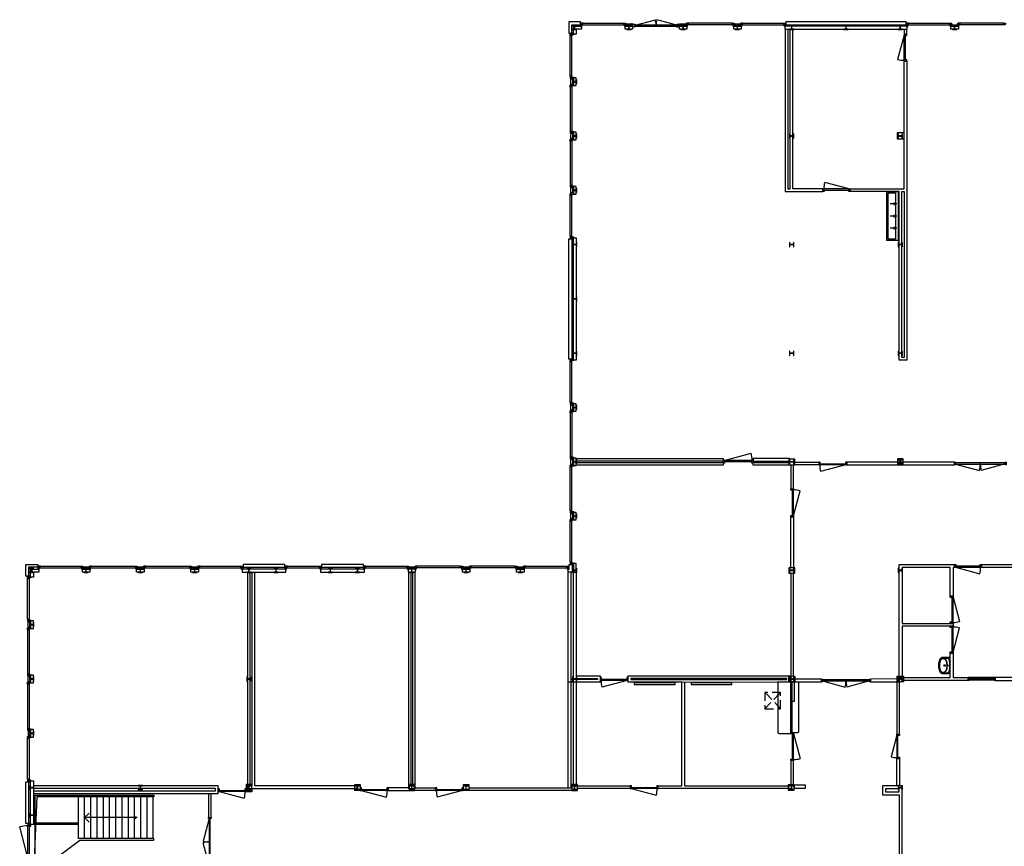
# Model space of a CAD drawing. Header units: millimetres. Extents: x 7256 to 213640, y 21030 to 164335.
# Tile 27 of 70: x 48346 to 84624, y 110292 to 140737. Entities that reach past the tile are written whole.
import ezdxf

# ---------------------------------------------------------------- set-up
doc = ezdxf.new("R2010")
doc.units = ezdxf.units.MM
doc.header["$LTSCALE"] = 100
doc.linetypes.add('HIDDEN2', pattern=[4.7625, 3.175, -1.5875])
for name, color, linetype in [('AA28----_KONSTRUKTIE', 252, 'Continuous'), ('AL21----_BUITENWAND', 3, 'Continuous'), ('AL22----_BINNENWAND', 2, 'Continuous'), ('AL24----_TRAPPEN', 8, 'Continuous'), ('AL28----_KONSTRUKTIE_BETON', 3, 'Continuous'), ('AL28----_KONSTRUKTIE_STAAL', 1, 'Continuous'), ('AL31----_BUITENKOZIJNEN', 1, 'Continuous'), ('AL32----_BINNENKOZIJNEN', 1, 'Continuous'), ('AL33----_VLOEROPENINGEN', 1, 'HIDDEN2'), ('AL51----_RADIATOREN', 8, 'Continuous'), ('AL72----_BALIE', 1, 'Continuous'), ('AL74----_SANITAIR', 7, 'Continuous')]:
    doc.layers.add(name, color=color, linetype=linetype)

# ---------------------------------------------------------------- blocks, each defined once
blk = doc.blocks.new('HEA 160')
at = {"layer": 'AA28----_KONSTRUKTIE'}
h = blk.add_hatch(color=256, dxfattribs=at)
h.dxf.hatch_style = 1
h.paths.add_polyline_path([(80, -76), (80, -67), (18, -67, -0.414214), (3, -52), (3, 52, -0.414214), (18, 67), (80, 67), (80, 76), (-80, 76), (-80, 67), (-18, 67, -0.414214), (-3, 52), (-3, -52, -0.414214), (-18, -67), (-80, -67), (-80, -76)])
at = {"layer": 'AL28----_KONSTRUKTIE_STAAL'}
blk.add_lwpolyline([(-80, 76), (-80, 67), (-18, 67, -0.414214), (-3, 52), (-3, -52, -0.414214), (-18, -67), (-80, -67), (-80, -76), (80, -76), (80, -67), (18, -67, -0.414214), (3, -52), (3, 52, -0.414214), (18, 67), (80, 67), (80, 76)], format="xyb", close=True, dxfattribs=at)
blk = doc.blocks.new('Balie oe0245')
at = {"layer": 'AL72----_BALIE'}
for p, q in [((452, 1888), (-38, 1888)), ((-38, 1888), (-37, 48)), ((453, 1888), (452, 1888)), ((743, 1888), (453, 1888)), ((743, 89), (743, 1888)), ((442, -2), (442, 39)), ((442, 39), (693, 39)), ((13, -2), (442, -2))]:
    blk.add_line(p, q, dxfattribs=at)
for points in [[(460, 1888), (463, 39), (443, 39), (440, 1888)], [(483, 1888), (483, 39), (463, 39), (463, 1888)], [(473, 1188), (478, 1188), (478, 613), (468, 613), (468, 1188)], [(453, 653), (458, 653), (458, 39), (448, 39), (448, 653)]]:
    blk.add_lwpolyline(points, close=True, dxfattribs=at)
for centre, start, end in [((13, 48), 180, 270), ((693, 89), 270, 0)]:
    blk.add_arc(centre, 50, start, end, dxfattribs=at)
blk = doc.blocks.new('*U133')
at = {"layer": 'AL32----_BINNENKOZIJNEN'}
for points in [[(-900, 50), (-865, 50), (-865, 9), (-850, 9), (-850, -50), (-900, -50)], [(-865, 9), (-35, 9), (-35, 50), (-865, 50)], [(-50, -50), (-50, 9), (-35, 9), (-35, 50), (0, 50), (0, -50)]]:
    blk.add_lwpolyline(points, close=True, dxfattribs=at)
blk.add_lwpolyline([(-35, 50), (-837, 265)], dxfattribs=at)
blk.add_arc((-35, 50), 830, 165, 180, dxfattribs=at)
blk = doc.blocks.new('*U139')
at = {"layer": 'AL31----_BUITENKOZIJNEN'}
for points in [[(-1250, -50), (-1215, -50), (-1215, -9), (-1200, -9), (-1200, 50), (-1250, 50)], [(-50, 50), (-50, -9), (-35, -9), (-35, -50), (0, -50), (0, 50)], [(-1215, -9), (-35, -9), (-35, -50), (-1215, -50)]]:
    blk.add_lwpolyline(points, close=True, dxfattribs=at)
blk.add_lwpolyline([(-35, -50), (-1176, -356)], dxfattribs=at)
blk.add_arc((15, -50), 1230, 180, 194.3972, dxfattribs=at)
blk = doc.blocks.new('*U141')
at = {"layer": 'AL31----_BUITENKOZIJNEN'}
for points in [[(-1600, 50), (-1565, 50), (-1565, -50), (-1600, -50)], [(-1565, 21), (-1565, -21), (-35, -21), (-35, 21)], [(-35, 50), (0, 50), (0, -50), (-35, -50)]]:
    blk.add_lwpolyline(points, close=True, dxfattribs=at)
for points in [[(-800, -21), (-800, 21)], [(-1565, -21), (-826, -219)], [(-35, -21), (-774, -219)]]:
    blk.add_lwpolyline(points, dxfattribs=at)
for centre, start, end in [((-1565, -21), 345, 0), ((-35, -21), 179.9983, 195.0006)]:
    blk.add_arc(centre, 765, start, end, dxfattribs=at)
blk = doc.blocks.new('*U131')
at = {"layer": 'AL32----_BINNENKOZIJNEN'}
for points in [[(-1000, 50), (-965, 50), (-965, 9), (-950, 9), (-950, -50), (-1000, -50)], [(-965, 9), (-35, 9), (-35, 50), (-965, 50)], [(-50, -50), (-50, 9), (-35, 9), (-35, 50), (0, 50), (0, -50)]]:
    blk.add_lwpolyline(points, close=True, dxfattribs=at)
blk.add_lwpolyline([(-35, 50), (-933, 291)], dxfattribs=at)
blk.add_arc((-35, 50), 930, 165, 180, dxfattribs=at)
blk = doc.blocks.new('*U151')
at = {"layer": 'AL32----_BINNENKOZIJNEN'}
for points in [[(-1000, 50), (-965, 50), (-965, 9), (-950, 9), (-950, -50), (-1000, -50)], [(-965, 9), (-35, 9), (-35, 50), (-965, 50)], [(-50, -50), (-50, 9), (-35, 9), (-35, 50), (0, 50), (0, -50)]]:
    blk.add_lwpolyline(points, close=True, dxfattribs=at)
blk.add_lwpolyline([(-965, 50), (-67, 291)], dxfattribs=at)
blk.add_arc((-965, 50), 930, 0, 15, dxfattribs=at)
blk = doc.blocks.new('*U161')
at = {"layer": 'AL32----_BINNENKOZIJNEN'}
for points in [[(-1030, 50), (-995, 50), (-995, 9), (-980, 9), (-980, -50), (-1030, -50)], [(-995, 9), (-35, 9), (-35, 50), (-995, 50)], [(-50, -50), (-50, 9), (-35, 9), (-35, 50), (0, 50), (0, -50)]]:
    blk.add_lwpolyline(points, close=True, dxfattribs=at)
blk.add_lwpolyline([(-995, 50), (-68, 298)], dxfattribs=at)
blk.add_arc((-995, 50), 960, 0, 15, dxfattribs=at)
blk = doc.blocks.new('*U158')
at = {"layer": 'AL32----_BINNENKOZIJNEN'}
for points in [[(-1030, 50), (-995, 50), (-995, 9), (-980, 9), (-980, -50), (-1030, -50)], [(-995, 9), (-35, 9), (-35, 50), (-995, 50)], [(-50, -50), (-50, 9), (-35, 9), (-35, 50), (0, 50), (0, -50)]]:
    blk.add_lwpolyline(points, close=True, dxfattribs=at)
blk.add_lwpolyline([(-35, 50), (-962, 298)], dxfattribs=at)
blk.add_arc((-35, 50), 960, 165, 180, dxfattribs=at)
blk = doc.blocks.new('*U159')
at = {"layer": 'AL32----_BINNENKOZIJNEN'}
for points in [[(-1030, -50), (-995, -50), (-995, -9), (-980, -9), (-980, 50), (-1030, 50)], [(-50, 50), (-50, -9), (-35, -9), (-35, -50), (0, -50), (0, 50)], [(-995, -9), (-35, -9), (-35, -50), (-995, -50)]]:
    blk.add_lwpolyline(points, close=True, dxfattribs=at)
blk.add_lwpolyline([(-35, -50), (-962, -298)], dxfattribs=at)
blk.add_arc((-35, -50), 960, 180, 195, dxfattribs=at)
blk = doc.blocks.new('*U160')
at = {"layer": 'AL32----_BINNENKOZIJNEN'}
for points in [[(-1030, -50), (-995, -50), (-995, -9), (-980, -9), (-980, 50), (-1030, 50)], [(-50, 50), (-50, -9), (-35, -9), (-35, -50), (0, -50), (0, 50)], [(-995, -9), (-35, -9), (-35, -50), (-995, -50)]]:
    blk.add_lwpolyline(points, close=True, dxfattribs=at)
blk.add_lwpolyline([(-995, -50), (-68, -298)], dxfattribs=at)
blk.add_arc((-995, -50), 960, 345, 0, dxfattribs=at)
blk = doc.blocks.new('*U164')
at = {"layer": 'AL32----_BINNENKOZIJNEN'}
for points in [[(-1800, 50), (-1765, 50), (-1765, -50), (-1800, -50)], [(-1765, 21), (-1765, -21), (-35, -21), (-35, 21)], [(-35, 50), (0, 50), (0, -50), (-35, -50)]]:
    blk.add_lwpolyline(points, close=True, dxfattribs=at)
for points in [[(-900, 21), (-900, -21)], [(-1765, -21), (-929, -245)], [(-35, -21), (-870, -245)]]:
    blk.add_lwpolyline(points, dxfattribs=at)
for centre, start, end in [((-1765, -21), 345, 0.0008), ((-35, -21), 180.0008, 195.0017)]:
    blk.add_arc(centre, 865, start, end, dxfattribs=at)
blk = doc.blocks.new('*U166')
at = {"layer": 'AL32----_BINNENKOZIJNEN'}
for points in [[(-1800, 50), (-1765, 50), (-1765, -50), (-1800, -50)], [(-1765, 21), (-1765, -21), (-35, -21), (-35, 21)], [(-35, 50), (0, 50), (0, -50), (-35, -50)]]:
    blk.add_lwpolyline(points, close=True, dxfattribs=at)
for points in [[(-1765, 21), (-929, 245)], [(-900, 21), (-900, -21)], [(-35, 21), (-870, 245)]]:
    blk.add_lwpolyline(points, dxfattribs=at)
for centre, start, end in [((-1765, 21), 359.9992, 15), ((-35, 21), 164.9983, 179.9992)]:
    blk.add_arc(centre, 865, start, end, dxfattribs=at)
blk = doc.blocks.new('*U172')
at = {"layer": 'AL32----_BINNENKOZIJNEN'}
for points in [[(-1900, 50), (-1865, 50), (-1865, -50), (-1900, -50)], [(-1865, 21), (-1865, -21), (-35, -21), (-35, 19)], [(-35, 50), (0, 50), (0, -50), (-35, -50)]]:
    blk.add_lwpolyline(points, close=True, dxfattribs=at)
for points in [[(-950, 21), (-950, -21)], [(-1865, -21), (-981, -257)], [(-35, -19), (-918, -257)]]:
    blk.add_lwpolyline(points, dxfattribs=at)
for centre, start, end in [((-1865, -21), 345.0001, 0.0004), ((-35, -19), 180.1293, 195.1295)]:
    blk.add_arc(centre, 915, start, end, dxfattribs=at)
blk = doc.blocks.new('*U150')
at = {"layer": 'AL32----_BINNENKOZIJNEN'}
for points in [[(-1100, 50), (-1065, 50), (-1065, 9), (-1050, 9), (-1050, -50), (-1100, -50)], [(-1065, 9), (-35, 9), (-35, 50), (-1065, 50)], [(-50, -50), (-50, 9), (-35, 9), (-35, 50), (0, 50), (0, -50)]]:
    blk.add_lwpolyline(points, close=True, dxfattribs=at)
blk.add_lwpolyline([(-1065, 50), (-70, 317)], dxfattribs=at)
blk.add_arc((-1065, 50), 1030, 0.0011, 15, dxfattribs=at)
blk = doc.blocks.new('*U130')
at = {"layer": 'AL32----_BINNENKOZIJNEN'}
for points in [[(-1000, -50), (-965, -50), (-965, -9), (-950, -9), (-950, 50), (-1000, 50)], [(-50, 50), (-50, -9), (-35, -9), (-35, -50), (0, -50), (0, 50)], [(-965, -9), (-35, -9), (-35, -50), (-965, -50)]]:
    blk.add_lwpolyline(points, close=True, dxfattribs=at)
blk.add_lwpolyline([(-965, -50), (-67, -291)], dxfattribs=at)
blk.add_arc((-965, -50), 930, 345, 0, dxfattribs=at)
blk = doc.blocks.new('*U162')
at = {"layer": 'AL32----_BINNENKOZIJNEN'}
for points in [[(-1000, -50), (-965, -50), (-965, -9), (-950, -9), (-950, 50), (-1000, 50)], [(-1000, 50), (-965, 50), (-965, 9), (-950, 9), (-950, -50), (-1000, -50)], [(-965, 9), (-35, 9), (-35, 50), (-965, 50)], [(-50, 50), (-50, -9), (-35, -9), (-35, -50), (0, -50), (0, 50)], [(-50, -50), (-50, 9), (-35, 9), (-35, 50), (0, 50), (0, -50)], [(-965, -9), (-35, -9), (-35, -50), (-965, -50)]]:
    blk.add_lwpolyline(points, close=True, dxfattribs=at)
blk = doc.blocks.new('WT 04 (R)')
at = {"color": 3}
for centre, radius, start, end in [((266, 164), 136, 44.6333, 93.716), ((257, 300), 1.091783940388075e-11, 92.5317, 90.2017)]:
    blk.add_arc(centre, radius, start, end, dxfattribs=at)
at = {"layer": 'AL74----_SANITAIR'}
for points in [[(257, 300, 0.030203), (0, 289), (0, -289, 0.030203), (257, -300, 0.217499), (363, -260, 0.107077), (423, -127, 0.043293), (438, -11), (438, 11, 0.043293), (423, 127, 0.107077), (363, 260, 0.217499)], [(72, 0, -1), (41, 0, -1)], [(233, 0, -1), (176, 0, -1)], [(227, 0, -1), (182, 0, -1)]]:
    blk.add_lwpolyline(points, format="xyb", close=True, dxfattribs=at)
for points in [[(119, 20), (120, 34), (121, 47), (122, 58), (123, 68), (124, 76), (125, 84), (126, 91), (127, 98), (128, 104), (129, 111), (130, 116), (131, 122), (132, 127), (133, 132), (134, 138), (136, 143), (137, 147), (139, 152), (140, 157), (142, 162), (143, 166), (145, 171), (146, 175), (148, 180), (150, 184), (152, 188), (154, 192), (156, 196), (158, 200), (160, 204), (163, 208), (166, 211), (169, 215), (172, 218), (175, 221), (178, 224), (181, 227), (185, 230), (188, 233), (192, 235), (195, 238), (199, 240), (203, 242), (206, 245), (211, 247), (215, 248), (220, 250), (225, 252), (230, 254), (236, 256), (243, 257), (251, 259), (259, 260), (269, 261), (279, 263), (277, 263), (272, 264), (267, 264), (261, 265), (255, 265), (249, 266), (242, 266), (235, 267), (227, 267), (219, 267), (211, 267), (203, 267), (195, 267), (187, 268), (180, 267), (172, 267), (164, 267), (157, 267), (150, 267), (143, 267), (137, 267), (130, 266), (125, 266), (119, 266), (115, 266), (110, 265), (106, 265), (102, 265), (98, 264), (94, 263), (91, 263), (88, 262), (84, 261), (81, 260), (79, 258), (76, 257), (73, 255), (70, 254), (67, 252), (65, 250), (62, 248), (59, 245), (57, 243), (54, 240), (52, 238), (49, 235), (47, 232), (44, 228), (42, 225), (40, 221), (38, 217), (36, 213), (35, 209), (33, 204), (31, 200), (30, 195), (29, 190), (28, 184), (27, 179), (26, 172), (25, 166), (24, 159), (23, 151), (22, 143), (22, 135), (21, 126), (21, 117), (20, 108), (20, 98), (20, 88), (20, 78), (20, 68), (19, 58), (19, 48), (19, 39), (19, 31), (19, 23), (19, 17), (19, 12), (19, 9), (19, 6), (19, 2), (19, -1), (19, -12), (19, -24), (20, -37), (20, -50), (20, -64), (20, -77), (21, -89), (21, -101), (22, -112), (22, -122), (23, -131), (23, -140), (24, -148), (25, -155), (26, -162), (27, -169), (28, -175), (29, -181), (30, -186), (31, -191), (33, -196), (34, -201), (36, -205), (38, -209), (40, -213), (42, -217), (44, -221), (46, -224), (48, -228), (51, -231), (53, -234), (56, -237), (58, -239), (61, -242), (64, -244), (66, -246), (69, -248), (72, -250), (75, -251), (77, -253), (80, -254), (83, -256), (86, -257), (89, -258), (92, -259), (96, -259), (99, -260), (103, -260), (107, -261), (112, -261), (116, -262), (121, -262), (126, -262), (132, -262), (138, -262), (145, -262), (151, -263), (158, -263), (166, -263), (173, -263), (181, -263), (189, -263), (197, -263), (205, -263), (213, -262), (221, -262), (229, -262), (236, -262), (243, -261), (250, -261), (257, -260), (263, -260), (268, -259), (273, -258), (278, -258), (281, -257), (271, -256), (261, -255), (252, -254), (244, -252), (238, -251), (232, -249), (226, -247), (221, -245), (216, -244), (212, -242), (208, -240), (204, -238), (200, -235), (197, -233), (193, -231), (190, -228), (186, -226), (183, -223), (179, -220), (176, -217), (173, -214), (170, -210), (167, -207), (164, -203), (162, -200), (159, -196), (157, -192), (155, -188), (153, -184), (151, -179), (149, -175), (147, -171), (146, -166), (144, -162), (143, -157), (141, -153), (139, -148), (138, -143), (137, -138), (135, -133), (134, -128), (133, -123), (132, -118), (131, -112), (129, -106), (128, -100), (127, -94), (126, -87), (125, -80), (124, -72), (123, -63), (122, -54), (121, -43), (120, -30), (119, -16), (118, 2)], [(401, -31), (402, -25), (402, -19), (402, -12), (402, -5), (402, 3), (402, 11), (402, 18), (402, 25), (401, 31), (401, 37), (401, 44), (400, 50), (399, 56), (399, 61), (398, 67), (397, 73), (396, 79), (394, 85), (393, 91), (392, 96), (391, 102), (389, 108), (388, 113), (387, 119), (386, 125), (384, 130), (383, 136), (381, 141), (380, 146), (378, 152), (376, 157), (374, 162), (372, 168), (370, 173), (368, 178), (365, 183), (363, 188), (361, 194), (358, 199), (356, 204), (353, 208), (350, 213), (347, 218), (344, 222), (341, 226), (338, 230), (335, 234), (332, 237), (329, 240), (326, 243), (323, 245), (319, 248), (316, 250), (313, 252), (310, 253), (307, 255), (304, 256), (300, 258), (297, 259), (293, 260), (290, 261), (286, 261), (281, 262), (279, 263), (269, 261), (259, 260), (251, 259), (243, 257), (236, 256), (230, 254), (225, 252), (220, 250), (215, 248), (211, 247), (206, 245), (203, 242), (199, 240), (195, 238), (192, 235), (188, 233), (185, 230), (181, 227), (178, 224), (175, 221), (172, 218), (169, 215), (166, 211), (163, 208), (160, 204), (158, 200), (156, 196), (154, 192), (152, 188), (150, 184), (148, 180), (146, 175), (145, 171), (143, 166), (142, 162), (140, 157), (139, 152), (137, 147), (136, 143), (134, 138), (133, 132), (132, 127), (131, 122), (130, 116), (129, 111), (128, 104), (127, 98), (126, 91), (125, 84), (124, 76), (123, 68), (122, 58), (121, 47), (120, 34), (119, 20), (118, 2), (119, -16), (120, -30), (121, -43), (122, -54), (123, -63), (124, -72), (125, -80), (126, -87), (127, -94), (128, -100), (129, -106), (131, -112), (132, -118), (133, -123), (134, -128), (135, -133), (137, -138), (138, -143), (139, -148), (141, -153), (143, -157), (144, -162), (146, -166), (147, -171), (149, -175), (151, -179), (153, -184), (155, -188), (157, -192), (159, -196), (162, -200), (164, -203), (167, -207), (170, -210), (173, -214), (176, -217), (179, -220), (183, -223), (186, -226), (190, -228), (193, -231), (197, -233), (200, -235), (204, -238), (208, -240), (212, -242), (216, -244), (221, -245), (226, -247), (232, -249), (238, -251), (244, -252), (252, -254), (261, -255), (271, -256), (281, -257), (283, -257), (287, -256), (291, -255), (295, -254), (299, -253), (302, -252), (305, -251), (308, -250), (312, -248), (315, -246), (318, -244), (321, -242), (324, -240), (327, -237), (330, -234), (334, -231), (337, -228), (340, -224), (343, -221), (346, -216), (349, -212), (351, -208), (354, -203), (357, -198), (359, -193), (362, -188), (364, -183), (367, -178), (369, -172), (371, -167), (373, -162), (375, -157), (377, -151), (379, -146), (380, -141), (382, -135), (384, -130), (385, -124), (386, -119), (388, -113), (389, -108), (390, -102), (391, -96), (393, -91), (394, -85), (395, -79), (396, -73), (397, -67), (398, -61), (399, -55), (400, -50), (400, -44), (401, -38)]]:
    blk.add_lwpolyline(points, close=True, dxfattribs=at)
blk = doc.blocks.new('33_kruipluik_580x610')
at = {"layer": 'AL33----_VLOEROPENINGEN'}
for p, q in [((290, -305), (-290, 305)), ((-290, -305), (290, 305))]:
    blk.add_line(p, q, dxfattribs=at)
blk.add_lwpolyline([(-290, 305), (-290, -305), (290, -305), (290, 305)], close=True, dxfattribs=at)

msp = doc.modelspace()

# ---------------------------------------------------------------- linework, layer by layer
at = {"layer": 'AL21----_BUITENWAND'}
for points in [[(68585, 140239), (68695, 140239), (68695, 140549), (69008, 140549), (69008, 140659), (68585, 140659)], [(69046, 140499), (69046, 140389), (68855, 140389), (68855, 140201), (68745, 140201), (68745, 140499)], [(70655, 140499), (70931, 140499), (70931, 140389), (70655, 140389)], [(72655, 140499), (72931, 140499), (72931, 140389), (72655, 140389)], [(74655, 140499), (74931, 140499), (74931, 140389), (74655, 140389)], [(76540, 140499), (76540, 140389), (81046, 140389), (81046, 140499)], [(76578, 140659), (76578, 140549), (81008, 140549), (81008, 140659)], [(82655, 140499), (82931, 140499), (82931, 140389), (82655, 140389)], [(68745, 138592), (68745, 138316), (68855, 138316), (68855, 138592)], [(68745, 136592), (68745, 136316), (68855, 136316), (68855, 136592)], [(68745, 134592), (68745, 134316), (68855, 134316), (68855, 134592)], [(68695, 128239), (68585, 128239), (68585, 132669), (68695, 132669)], [(68745, 132707), (68855, 132707), (68855, 128201), (68745, 128201)], [(68745, 126592), (68745, 126316), (68855, 126316), (68855, 126592)], [(68745, 124592), (68745, 124316), (68855, 124316), (68855, 124592)], [(68745, 122592), (68745, 122316), (68855, 122316), (68855, 122592)], [(49008, 120669), (49008, 120569), (48676, 120569), (48676, 120239), (48576, 120239), (48576, 120669)], [(49046, 120499), (49046, 120389), (48856, 120389), (48856, 120201), (48746, 120201), (48746, 120499)], [(50655, 120499), (50931, 120499), (50931, 120389), (50655, 120389)], [(52655, 120499), (52931, 120499), (52931, 120389), (52655, 120389)], [(54655, 120499), (54931, 120499), (54931, 120389), (54655, 120389)], [(56540, 120499), (56540, 120389), (58156, 120389), (58156, 120499)], [(56578, 120669), (56578, 120569), (58118, 120569), (58118, 120669)], [(59430, 120499), (59430, 120389), (61046, 120389), (61046, 120499)], [(59468, 120669), (59468, 120569), (61008, 120569), (61008, 120669)], [(62655, 120499), (62655, 120389), (62931, 120389), (62931, 120499)], [(64655, 120499), (64931, 120499), (64931, 120389), (64655, 120389)], [(66655, 120499), (66931, 120499), (66931, 120389), (66655, 120389)], [(68588, 120669), (68698, 120669), (68698, 120389), (68550, 120389), (68550, 120499), (68588, 120499)], [(68588, 120669), (68698, 120669), (68698, 120389), (68550, 120389), (68550, 120499), (68588, 120499)], [(48746, 118592), (48746, 118316), (48856, 118316), (48856, 118592)], [(48746, 116592), (48746, 116316), (48856, 116316), (48856, 116592)], [(48746, 114592), (48746, 114316), (48856, 114316), (48856, 114592)], [(48576, 112669), (48676, 112669), (48676, 111129), (48576, 111129)], [(48746, 112707), (48856, 112707), (48855, 111091), (48746, 111091)]]:
    msp.add_lwpolyline(points, close=True, dxfattribs=at)
msp.add_lwpolyline([(68745, 120389), (68855, 120389), (68855, 120707), (68745, 120707), (68745, 120389)], dxfattribs=at)
msp.add_lwpolyline([(68745, 120389), (68855, 120389), (68855, 120707), (68745, 120707), (68745, 120389)], dxfattribs=at)
at = {"layer": 'AL22----_BINNENWAND'}
for p, q in [((70762, 116334), (70760, 116574)), ((70760, 116574), (76755, 116573)), ((76755, 116573), (76755, 116333)), ((80765, 116457), (79691, 116454)), ((80765, 116354), (80765, 116457)), ((72740, 116334), (70762, 116334)), ((76855, 116333), (72740, 116331)), ((76755, 116354), (76755, 116333)), ((76795, 116354), (76795, 115633)), ((76855, 116333), (76855, 116354)), ((76855, 116354), (77891, 116354)), ((76855, 116354), (77891, 116354)), ((76895, 115633), (76895, 116354)), ((77891, 116454), (76906, 116454)), ((77891, 116454), (76906, 116454)), ((77891, 116354), (77891, 116454)), ((77891, 116354), (77891, 116454)), ((79691, 116454), (79691, 116354)), ((79691, 116354), (80765, 116354)), ((76795, 115633), (76895, 115633))]:
    msp.add_line(p, q, dxfattribs=at)
for points in [[(76548, 140389), (76548, 134404), (77940, 134404), (77940, 134504), (76835, 134504), (76835, 140389)], [(76647, 140389), (76647, 134504), (76735, 134504), (76735, 140389)], [(80933, 140389), (80933, 140207), (81033, 140207), (81033, 140389)], [(68855, 124574), (74266, 124574), (74266, 124474), (68855, 124474)], [(76906, 124443), (77790, 124443), (77790, 124343), (76906, 124343)], [(68855, 124434), (74266, 124434), (74266, 124334), (68855, 124334)], [(76755, 124343), (76755, 123454), (76855, 123454), (76855, 124343)], [(76755, 120554), (76755, 122424), (76855, 122424), (76855, 120554)], [(89066, 120509), (89390, 120509), (89390, 120564), (83788, 120564), (83788, 120674), (89490, 120674), (89490, 120404), (89066, 120404)], [(56739, 120389), (56739, 112419), (60776, 112419), (60776, 112519), (57013, 112519), (57013, 120389)], [(56828, 120389), (56828, 112519), (56913, 112519), (56913, 120389)], [(62673, 120389), (62673, 112423), (62913, 112423), (62913, 120389)], [(62813, 120389), (62813, 112530), (62773, 112530), (62773, 120389)], [(68550, 112449), (68550, 120389)], [(68550, 116334), (68550, 120389)], [(68650, 120389), (68650, 112449)], [(68650, 120389), (68650, 116434)], [(68745, 116474), (68745, 120389), (68855, 120389), (68855, 116474)], [(76755, 120354), (76755, 116554)], [(76855, 116554), (76855, 120354)], [(80866, 116514), (82634, 116514), (82634, 117404), (82734, 117404), (82734, 116514), (83290, 116514), (83290, 116404), (80866, 116404)], [(80866, 116514), (82634, 116514), (82634, 117404), (82734, 117404), (82734, 116514), (83290, 116514), (83290, 116404), (80866, 116404)], [(68855, 116574), (69730, 116574), (69730, 116334), (68550, 116334)], [(68745, 116474), (69632, 116474), (69632, 116434), (68650, 116434)], [(68745, 116451), (68745, 116457)], [(68855, 116574), (69730, 116574), (69730, 116334), (68855, 116334)], [(68855, 116474), (69632, 116474), (69632, 116434), (68855, 116434)], [(68855, 116464), (68855, 116443)], [(89055, 116514), (84290, 116514), (84290, 116404), (89055, 116404)], [(88725, 116514), (84290, 116514), (84290, 116404), (88725, 116404)], [(80665, 112524), (80665, 113524), (80765, 113524), (80765, 112524)], [(48856, 112239), (55660, 112239), (55660, 112519), (48856, 112519)], [(68893, 112519), (70840, 112519), (70840, 112419), (68893, 112419)], [(48856, 112339), (55560, 112339), (55560, 112419), (48857, 112419)], [(55297, 112239), (55297, 111354), (55397, 111354), (55397, 112239)], [(56693, 112409), (56690, 112409), (56690, 112309), (56916, 112309), (56916, 112419)], [(62693, 112449), (61923, 112449), (61923, 112349), (62693, 112349)], [(62893, 112449), (63663, 112449), (63663, 112349), (62893, 112349)], [(64893, 112449), (68693, 112449)], [(68693, 112349), (64893, 112349)], [(48856, 111161), (50506, 111161), (50506, 111091), (48856, 111091)]]:
    msp.add_lwpolyline(points, dxfattribs=at)
for points in [[(81033, 128199), (80745, 128199), (80745, 134404), (78940, 134404), (78940, 134504), (80933, 134504), (80933, 139207), (81033, 139207)], [(80680, 136567), (80680, 136347), (80933, 136347), (80933, 136567)], [(80845, 134404), (80933, 134404), (80933, 128299), (80845, 128299)], [(75366, 124574), (75366, 124474), (76714, 124474), (76714, 124574)], [(76681, 124554), (76681, 124343), (76906, 124343), (76906, 124554)], [(78820, 124443), (78820, 124343), (82791, 124343), (82791, 124443)], [(80691, 124566), (80691, 124346), (80903, 124346), (80903, 124566)], [(75366, 124434), (76714, 124434), (76714, 124334), (75366, 124334)], [(76681, 120554), (76681, 120354), (76906, 120354), (76906, 120554)], [(80855, 116514), (80745, 116514), (80745, 120674), (82788, 120674), (82788, 120564), (82734, 120564), (82734, 119504), (82634, 119504), (82634, 120564), (80855, 120564), (80855, 118504), (82734, 118504), (82734, 118404), (80855, 118404)], [(68855, 112533), (68745, 112533), (68745, 120389), (68855, 120389)], [(72840, 116331), (72840, 112519), (76778, 112519), (76778, 112419), (71870, 112419), (71870, 112519), (72740, 112519), (72740, 116334), (70762, 116334), (70760, 116574), (76755, 116573), (76755, 116333)], [(70860, 116474), (70860, 116434), (76610, 116434), (76610, 116474)], [(70860, 116474), (70860, 116434), (76610, 116434), (76610, 116474)], [(76681, 116554), (76906, 116554), (76906, 116354), (76681, 116354)], [(76681, 116554), (76906, 116554), (76906, 116354), (76681, 116354)], [(79691, 116454), (79691, 116354), (80665, 116354), (80665, 114424), (80765, 114424), (80765, 116457)], [(80681, 116554), (80906, 116554), (80906, 116354), (80681, 116354)], [(80681, 116554), (80906, 116554), (80906, 116354), (80681, 116354)], [(76855, 113453), (76755, 113453), (76755, 112530), (76855, 112530)], [(56693, 112574), (56693, 112349), (56893, 112349), (56893, 112574)], [(60693, 112574), (60893, 112574), (60893, 112349), (60693, 112349)], [(62693, 112574), (62693, 112349), (62893, 112349), (62893, 112574)], [(64693, 112574), (64893, 112574), (64893, 112349), (64693, 112349)], [(68693, 112574), (68693, 112349), (68893, 112349), (68893, 112574)], [(76655, 112554), (76655, 112354), (76880, 112354), (76880, 112554)], [(76880, 112434), (77300, 112434), (77300, 112549), (76880, 112549)], [(80855, 112524), (80140, 112524), (80140, 112194), (80745, 112194), (80745, 108639), (80140, 108639), (80140, 108309), (80855, 108309)], [(80250, 112414), (80250, 112304), (80745, 112304), (80745, 112414)]]:
    msp.add_lwpolyline(points, close=True, dxfattribs=at)
at = {"layer": 'AL24----_TRAPPEN'}
for points in [[(48915, 109287), (48915, 112174), (53284, 112174), (53284, 112118), (48971, 112118), (48855, 109243)], [(48856, 109244), (50565, 110524), (53284, 110524), (53284, 110580), (50509, 110580), (50509, 112118)], [(50739, 110580), (50739, 112118)], [(50969, 110580), (50969, 112118)], [(51199, 110580), (51199, 112118)], [(51429, 110580), (51429, 112118)], [(51659, 110580), (51659, 112118)], [(51889, 110580), (51889, 112118)], [(52119, 110580), (52119, 112118)], [(52349, 110580), (52349, 112118)], [(52579, 110580), (52579, 112118)], [(52809, 110580), (52809, 112118)], [(53039, 110580), (53039, 112118)], [(53269, 110580), (53269, 112118)], [(50901, 111512), (50739, 111349), (50901, 111186)], [(52672, 111349), (50739, 111349)]]:
    msp.add_lwpolyline(points, dxfattribs=at)
msp.add_circle((52596, 111349), 37.9, dxfattribs=at)
at = {"layer": 'AL31----_BUITENKOZIJNEN'}
for points in [[(69046, 140499), (69046, 140589), (69008, 140589), (69008, 140499)], [(69090, 140552), (69090, 140589), (69108, 140589), (69108, 140612), (69028, 140612), (69028, 140589), (69046, 140589), (69046, 140552)], [(69046, 140484), (69064, 140484), (69064, 140552), (69046, 140552)], [(70655, 140552), (70611, 140552), (70611, 140589), (70593, 140589), (70593, 140612), (70673, 140612), (70673, 140589), (70655, 140589)], [(70655, 140484), (70637, 140484), (70637, 140552), (70655, 140552)], [(70693, 140499), (70693, 140589), (70655, 140589), (70655, 140499)], [(70893, 140589), (70893, 140499), (70931, 140499), (70931, 140589)], [(70931, 140568), (70993, 140568), (70993, 140468), (70931, 140468)], [(72593, 140568), (72655, 140568), (72655, 140468), (72593, 140468)], [(72655, 140589), (72693, 140589), (72693, 140499), (72655, 140499)], [(72931, 140499), (72931, 140589), (72893, 140589), (72893, 140499)], [(72975, 140552), (72975, 140589), (72993, 140589), (72993, 140612), (72913, 140612), (72913, 140589), (72931, 140589), (72931, 140552)], [(72931, 140484), (72949, 140484), (72949, 140552), (72931, 140552)], [(74655, 140552), (74611, 140552), (74611, 140589), (74593, 140589), (74593, 140612), (74673, 140612), (74673, 140589), (74655, 140589)], [(74655, 140484), (74637, 140484), (74637, 140552), (74655, 140552)], [(74693, 140499), (74693, 140589), (74655, 140589), (74655, 140499)], [(74931, 140499), (74931, 140589), (74893, 140589), (74893, 140499)], [(74975, 140552), (74975, 140589), (74993, 140589), (74993, 140612), (74913, 140612), (74913, 140589), (74931, 140589), (74931, 140552)], [(74931, 140484), (74949, 140484), (74949, 140552), (74931, 140552)], [(76540, 140552), (76496, 140552), (76496, 140589), (76478, 140589), (76478, 140612), (76558, 140612), (76558, 140589), (76540, 140589)], [(76540, 140484), (76522, 140484), (76522, 140552), (76540, 140552)], [(76578, 140499), (76578, 140589), (76540, 140589), (76540, 140499)], [(81046, 140499), (81046, 140589), (81008, 140589), (81008, 140499)], [(81090, 140552), (81090, 140589), (81108, 140589), (81108, 140612), (81028, 140612), (81028, 140589), (81046, 140589), (81046, 140552)], [(81046, 140484), (81064, 140484), (81064, 140552), (81046, 140552)], [(82655, 140552), (82611, 140552), (82611, 140589), (82593, 140589), (82593, 140612), (82673, 140612), (82673, 140589), (82655, 140589)], [(82655, 140484), (82637, 140484), (82637, 140552), (82655, 140552)], [(82693, 140499), (82693, 140589), (82655, 140589), (82655, 140499)], [(82931, 140499), (82931, 140589), (82893, 140589), (82893, 140499)], [(82975, 140552), (82975, 140589), (82993, 140589), (82993, 140612), (82913, 140612), (82913, 140589), (82931, 140589), (82931, 140552)], [(82931, 140484), (82949, 140484), (82949, 140552), (82931, 140552)], [(84655, 140552), (84611, 140552), (84611, 140589), (84593, 140589), (84593, 140612), (84673, 140612), (84673, 140589), (84655, 140589)], [(68692, 140201), (68692, 140157), (68655, 140157), (68655, 140139), (68632, 140139), (68632, 140219), (68655, 140219), (68655, 140201)], [(68745, 140239), (68655, 140239), (68655, 140201), (68745, 140201)], [(68760, 140201), (68760, 140183), (68692, 140183), (68692, 140201)], [(68692, 138636), (68655, 138636), (68655, 138654), (68632, 138654), (68632, 138574), (68655, 138574), (68655, 138592), (68692, 138592)], [(68745, 138592), (68655, 138592), (68655, 138554), (68745, 138554)], [(68760, 138592), (68760, 138610), (68692, 138610), (68692, 138592)], [(68692, 138316), (68692, 138272), (68655, 138272), (68655, 138254), (68632, 138254), (68632, 138334), (68655, 138334), (68655, 138316)], [(68745, 138354), (68655, 138354), (68655, 138316), (68745, 138316)], [(68760, 138316), (68760, 138298), (68692, 138298), (68692, 138316)], [(68692, 136636), (68655, 136636), (68655, 136654), (68632, 136654), (68632, 136574), (68655, 136574), (68655, 136592), (68692, 136592)], [(68745, 136592), (68655, 136592), (68655, 136554), (68745, 136554)], [(68760, 136592), (68760, 136610), (68692, 136610), (68692, 136592)], [(68692, 136316), (68692, 136272), (68655, 136272), (68655, 136254), (68632, 136254), (68632, 136334), (68655, 136334), (68655, 136316)], [(68745, 136354), (68655, 136354), (68655, 136316), (68745, 136316)], [(68760, 136316), (68760, 136298), (68692, 136298), (68692, 136316)], [(68692, 134636), (68655, 134636), (68655, 134654), (68632, 134654), (68632, 134574), (68655, 134574), (68655, 134592), (68692, 134592)], [(68760, 134592), (68760, 134610), (68692, 134610), (68692, 134592)], [(68692, 134316), (68692, 134272), (68655, 134272), (68655, 134254), (68632, 134254), (68632, 134334), (68655, 134334), (68655, 134316)], [(68745, 134592), (68655, 134592), (68655, 134554), (68745, 134554)], [(68745, 134354), (68655, 134354), (68655, 134316), (68745, 134316)], [(68760, 134316), (68760, 134298), (68692, 134298), (68692, 134316)], [(68692, 132751), (68655, 132751), (68655, 132769), (68632, 132769), (68632, 132689), (68655, 132689), (68655, 132707), (68692, 132707)], [(68745, 132707), (68655, 132707), (68655, 132669), (68745, 132669)], [(68760, 132707), (68760, 132725), (68692, 132725), (68692, 132707)], [(68692, 128201), (68692, 128157), (68655, 128157), (68655, 128139), (68632, 128139), (68632, 128219), (68655, 128219), (68655, 128201)], [(68745, 128239), (68655, 128239), (68655, 128201), (68745, 128201)], [(68760, 128201), (68760, 128183), (68692, 128183), (68692, 128201)], [(68692, 126636), (68655, 126636), (68655, 126654), (68632, 126654), (68632, 126574), (68655, 126574), (68655, 126592), (68692, 126592)], [(68692, 126316), (68692, 126272), (68655, 126272), (68655, 126254), (68632, 126254), (68632, 126334), (68655, 126334), (68655, 126316)], [(68745, 126592), (68655, 126592), (68655, 126554), (68745, 126554)], [(68745, 126354), (68655, 126354), (68655, 126316), (68745, 126316)], [(68760, 126592), (68760, 126610), (68692, 126610), (68692, 126592)], [(68760, 126316), (68760, 126298), (68692, 126298), (68692, 126316)], [(68692, 124636), (68655, 124636), (68655, 124654), (68632, 124654), (68632, 124574), (68655, 124574), (68655, 124592), (68692, 124592)], [(68745, 124592), (68655, 124592), (68655, 124554), (68745, 124554)], [(68760, 124592), (68760, 124610), (68692, 124610), (68692, 124592)], [(68692, 124316), (68692, 124272), (68655, 124272), (68655, 124254), (68632, 124254), (68632, 124334), (68655, 124334), (68655, 124316)], [(68745, 124354), (68655, 124354), (68655, 124316), (68745, 124316)], [(68760, 124316), (68760, 124298), (68692, 124298), (68692, 124316)], [(68692, 122636), (68655, 122636), (68655, 122654), (68632, 122654), (68632, 122574), (68655, 122574), (68655, 122592), (68692, 122592)], [(68692, 122316), (68692, 122272), (68655, 122272), (68655, 122254), (68632, 122254), (68632, 122334), (68655, 122334), (68655, 122316)], [(68745, 122592), (68655, 122592), (68655, 122554), (68745, 122554)], [(68745, 122354), (68655, 122354), (68655, 122316), (68745, 122316)], [(68760, 122592), (68760, 122610), (68692, 122610), (68692, 122592)], [(68760, 122316), (68760, 122298), (68692, 122298), (68692, 122316)], [(49046, 120499), (49046, 120589), (49008, 120589), (49008, 120499)], [(49090, 120552), (49090, 120589), (49108, 120589), (49108, 120612), (49028, 120612), (49028, 120589), (49046, 120589), (49046, 120552)], [(49046, 120484), (49064, 120484), (49064, 120552), (49046, 120552)], [(50655, 120552), (50611, 120552), (50611, 120589), (50593, 120589), (50593, 120612), (50673, 120612), (50673, 120589), (50655, 120589)], [(50655, 120484), (50637, 120484), (50637, 120552), (50655, 120552)], [(50693, 120499), (50693, 120589), (50655, 120589), (50655, 120499)], [(50931, 120499), (50931, 120589), (50893, 120589), (50893, 120499)], [(50975, 120552), (50975, 120589), (50993, 120589), (50993, 120612), (50913, 120612), (50913, 120589), (50931, 120589), (50931, 120552)], [(50931, 120484), (50949, 120484), (50949, 120552), (50931, 120552)], [(52655, 120552), (52611, 120552), (52611, 120589), (52593, 120589), (52593, 120612), (52673, 120612), (52673, 120589), (52655, 120589)], [(52655, 120484), (52637, 120484), (52637, 120552), (52655, 120552)], [(52693, 120499), (52693, 120589), (52655, 120589), (52655, 120499)], [(52931, 120499), (52931, 120589), (52893, 120589), (52893, 120499)], [(52975, 120552), (52975, 120589), (52993, 120589), (52993, 120612), (52913, 120612), (52913, 120589), (52931, 120589), (52931, 120552)], [(52931, 120484), (52949, 120484), (52949, 120552), (52931, 120552)], [(54655, 120552), (54611, 120552), (54611, 120589), (54593, 120589), (54593, 120612), (54673, 120612), (54673, 120589), (54655, 120589)], [(54655, 120484), (54637, 120484), (54637, 120552), (54655, 120552)], [(54693, 120499), (54693, 120589), (54655, 120589), (54655, 120499)], [(54931, 120499), (54931, 120589), (54893, 120589), (54893, 120499)], [(54975, 120552), (54975, 120589), (54993, 120589), (54993, 120612), (54913, 120612), (54913, 120589), (54931, 120589), (54931, 120552)], [(54931, 120484), (54949, 120484), (54949, 120552), (54931, 120552)], [(56540, 120552), (56496, 120552), (56496, 120589), (56478, 120589), (56478, 120612), (56558, 120612), (56558, 120589), (56540, 120589)], [(56540, 120484), (56522, 120484), (56522, 120552), (56540, 120552)], [(56578, 120499), (56578, 120589), (56540, 120589), (56540, 120499)], [(58156, 120499), (58156, 120589), (58118, 120589), (58118, 120499)], [(58200, 120552), (58200, 120589), (58218, 120589), (58218, 120612), (58138, 120612), (58138, 120589), (58156, 120589), (58156, 120552)], [(58156, 120484), (58174, 120484), (58174, 120552), (58156, 120552)], [(59430, 120552), (59386, 120552), (59386, 120589), (59368, 120589), (59368, 120612), (59448, 120612), (59448, 120589), (59430, 120589)], [(59430, 120484), (59412, 120484), (59412, 120552), (59430, 120552)], [(59468, 120499), (59468, 120589), (59430, 120589), (59430, 120499)], [(61046, 120499), (61046, 120589), (61008, 120589), (61008, 120499)], [(61090, 120552), (61090, 120589), (61108, 120589), (61108, 120612), (61028, 120612), (61028, 120589), (61046, 120589), (61046, 120552)], [(61046, 120484), (61064, 120484), (61064, 120552), (61046, 120552)], [(62655, 120552), (62611, 120552), (62611, 120589), (62593, 120589), (62593, 120612), (62673, 120612), (62673, 120589), (62655, 120589)], [(62655, 120484), (62637, 120484), (62637, 120552), (62655, 120552)], [(62693, 120499), (62693, 120589), (62655, 120589), (62655, 120499)], [(62931, 120499), (62931, 120589), (62893, 120589), (62893, 120499)], [(62975, 120552), (62975, 120589), (62993, 120589), (62993, 120612), (62913, 120612), (62913, 120589), (62931, 120589), (62931, 120552)], [(62931, 120484), (62949, 120484), (62949, 120552), (62931, 120552)], [(64655, 120552), (64611, 120552), (64611, 120589), (64593, 120589), (64593, 120612), (64673, 120612), (64673, 120589), (64655, 120589)], [(64655, 120484), (64637, 120484), (64637, 120552), (64655, 120552)], [(64693, 120499), (64693, 120589), (64655, 120589), (64655, 120499)], [(64931, 120499), (64931, 120589), (64893, 120589), (64893, 120499)], [(64975, 120552), (64975, 120589), (64993, 120589), (64993, 120612), (64913, 120612), (64913, 120589), (64931, 120589), (64931, 120552)], [(64931, 120484), (64949, 120484), (64949, 120552), (64931, 120552)], [(66655, 120552), (66611, 120552), (66611, 120589), (66593, 120589), (66593, 120612), (66673, 120612), (66673, 120589), (66655, 120589)], [(66655, 120484), (66637, 120484), (66637, 120552), (66655, 120552)], [(66693, 120499), (66693, 120589), (66655, 120589), (66655, 120499)], [(66931, 120499), (66931, 120589), (66893, 120589), (66893, 120499)], [(66975, 120552), (66975, 120589), (66993, 120589), (66993, 120612), (66913, 120612), (66913, 120589), (66931, 120589), (66931, 120552)], [(66931, 120484), (66949, 120484), (66949, 120552), (66931, 120552)], [(68550, 120552), (68506, 120552), (68506, 120589), (68488, 120589), (68488, 120612), (68568, 120612), (68568, 120589), (68550, 120589)], [(68550, 120484), (68532, 120484), (68532, 120552), (68550, 120552)], [(68588, 120499), (68588, 120589), (68550, 120589), (68550, 120499)], [(68588, 120499), (68588, 120589), (68550, 120589), (68550, 120499)], [(68692, 120751), (68655, 120751), (68655, 120769), (68632, 120769), (68632, 120689), (68655, 120689), (68655, 120707), (68692, 120707)], [(68745, 120707), (68655, 120707), (68655, 120669), (68745, 120669)], [(68745, 120707), (68655, 120707), (68655, 120669), (68745, 120669)], [(68760, 120707), (68760, 120725), (68692, 120725), (68692, 120707)], [(48693, 120201), (48693, 120157), (48656, 120157), (48656, 120139), (48633, 120139), (48633, 120219), (48656, 120219), (48656, 120201)], [(48746, 120239), (48656, 120239), (48656, 120201), (48746, 120201)], [(48761, 120201), (48761, 120183), (48693, 120183), (48693, 120201)], [(48693, 118636), (48656, 118636), (48656, 118654), (48633, 118654), (48633, 118574), (48656, 118574), (48656, 118592), (48693, 118592)], [(48693, 118316), (48693, 118272), (48656, 118272), (48656, 118254), (48633, 118254), (48633, 118334), (48656, 118334), (48656, 118316)], [(48746, 118592), (48656, 118592), (48656, 118554), (48746, 118554)], [(48746, 118354), (48656, 118354), (48656, 118316), (48746, 118316)], [(48761, 118592), (48761, 118610), (48693, 118610), (48693, 118592)], [(48761, 118316), (48761, 118298), (48693, 118298), (48693, 118316)], [(48693, 116636), (48656, 116636), (48656, 116654), (48633, 116654), (48633, 116574), (48656, 116574), (48656, 116592), (48693, 116592)], [(48746, 116592), (48656, 116592), (48656, 116554), (48746, 116554)], [(48761, 116592), (48761, 116610), (48693, 116610), (48693, 116592)], [(48693, 116316), (48693, 116272), (48656, 116272), (48656, 116254), (48633, 116254), (48633, 116334), (48656, 116334), (48656, 116316)], [(48746, 116354), (48656, 116354), (48656, 116316), (48746, 116316)], [(48761, 116316), (48761, 116298), (48693, 116298), (48693, 116316)], [(48693, 114636), (48656, 114636), (48656, 114654), (48633, 114654), (48633, 114574), (48656, 114574), (48656, 114592), (48693, 114592)], [(48693, 114316), (48693, 114272), (48656, 114272), (48656, 114254), (48633, 114254), (48633, 114334), (48656, 114334), (48656, 114316)], [(48746, 114592), (48656, 114592), (48656, 114554), (48746, 114554)], [(48746, 114354), (48656, 114354), (48656, 114316), (48746, 114316)], [(48761, 114592), (48761, 114610), (48693, 114610), (48693, 114592)], [(48761, 114316), (48761, 114298), (48693, 114298), (48693, 114316)], [(48693, 112751), (48656, 112751), (48656, 112769), (48633, 112769), (48633, 112689), (48656, 112689), (48656, 112707), (48693, 112707)], [(48746, 112707), (48656, 112707), (48656, 112669), (48746, 112669)], [(48761, 112707), (48761, 112725), (48693, 112725), (48693, 112707)], [(48751, 111079), (48751, 111091), (48746, 111091), (48746, 111129), (48651, 111129), (48651, 111079)]]:
    msp.add_lwpolyline(points, close=True, dxfattribs=at)
for points in [[(69090, 140552), (70611, 140552)], [(69108, 140612), (70593, 140612)], [(70693, 140589), (70893, 140589)], [(72693, 140589), (72893, 140589)], [(74611, 140552), (72975, 140552)], [(74593, 140612), (72993, 140612)], [(74693, 140589), (74893, 140589)], [(74975, 140552), (76496, 140552)], [(74993, 140612), (76478, 140612)], [(81090, 140552), (82611, 140552)], [(81108, 140612), (82593, 140612)], [(84611, 140552), (82975, 140552)], [(84593, 140612), (82993, 140612)], [(68632, 138654), (68632, 140139)], [(68692, 138636), (68692, 140157)], [(68632, 138254), (68632, 136654)], [(68655, 138354), (68655, 138554)], [(68692, 138272), (68692, 136636)], [(68655, 136354), (68655, 136554)], [(68632, 136254), (68632, 134654)], [(68692, 136272), (68692, 134636)], [(68632, 132769), (68632, 134254)], [(68655, 134354), (68655, 134554)], [(68692, 132751), (68692, 134272)], [(68632, 126654), (68632, 128139)], [(68692, 126636), (68692, 128157)], [(68632, 126254), (68632, 124654)], [(68655, 126354), (68655, 126554)], [(68692, 126272), (68692, 124636)], [(68655, 124354), (68655, 124554)], [(68632, 122654), (68632, 124254)], [(68692, 122636), (68692, 124272)], [(68655, 122354), (68655, 122554)], [(68692, 120751), (68692, 122272)], [(68632, 120769), (68632, 122254)], [(49090, 120552), (50611, 120552)], [(49108, 120612), (50593, 120612)], [(50693, 120589), (50893, 120589)], [(50975, 120552), (52611, 120552)], [(50993, 120612), (52593, 120612)], [(52693, 120589), (52893, 120589)], [(52975, 120552), (54611, 120552)], [(52993, 120612), (54593, 120612)], [(54693, 120589), (54893, 120589)], [(54975, 120552), (56496, 120552)], [(54993, 120612), (56478, 120612)], [(58200, 120552), (59386, 120552)], [(58218, 120612), (59368, 120612)], [(61090, 120552), (62611, 120552)], [(61108, 120612), (62593, 120612)], [(62693, 120589), (62893, 120589)], [(64611, 120552), (62975, 120552)], [(64593, 120612), (62993, 120612)], [(64693, 120589), (64893, 120589)], [(66611, 120552), (64975, 120552)], [(66593, 120612), (64993, 120612)], [(66693, 120589), (66893, 120589)], [(66975, 120552), (68506, 120552)], [(66993, 120612), (68488, 120612)], [(48633, 118654), (48633, 120139)], [(48693, 120157), (48693, 118636)], [(48656, 118354), (48656, 118554)], [(48693, 118272), (48693, 116636)], [(48633, 118254), (48633, 116654)], [(48656, 116354), (48656, 116554)], [(48633, 116254), (48633, 114654)], [(48693, 116272), (48693, 114636)], [(48656, 114554), (48656, 114354)], [(48633, 112769), (48633, 114254)], [(48693, 114272), (48693, 112751)]]:
    msp.add_lwpolyline(points, dxfattribs=at)
at = {"layer": 'AL51----_RADIATOREN'}
for points in [[(70991, 116307), (70991, 116257), (72491, 116257), (72491, 116307)], [(73090, 116307), (73090, 116257), (74590, 116257), (74590, 116307)]]:
    msp.add_lwpolyline(points, close=True, dxfattribs=at)
at = {"layer": 'AL74----_SANITAIR'}
for points in [[(80714, 132604), (80294, 132604), (80294, 134404), (80714, 134404)], [(80614, 132654), (80344, 132654), (80344, 134354), (80614, 134354)]]:
    msp.add_lwpolyline(points, close=True, dxfattribs=at)
for points in [[(80664, 133954), (80414, 133954)], [(80564, 133904), (80564, 134004)], [(80564, 133454), (80564, 133554)], [(80664, 133504), (80414, 133504)], [(80664, 133054), (80414, 133054)], [(80564, 133004), (80564, 133104)]]:
    msp.add_lwpolyline(points, dxfattribs=at)

# ---------------------------------------------------------------- block references
at = {"layer": 'AL28----_KONSTRUKTIE_BETON'}
for p in [(68790, 140454), (70790, 140454), (72790, 140454), (74790, 140454), (76790, 140454), (78790, 140454), (80790, 140454), (82790, 140454), (80790, 124454), (48790, 120454), (50790, 120454), (52790, 120454), (54790, 120454), (56790, 120454), (57790, 120454), (59790, 120454), (60790, 120454), (62790, 120454), (64790, 120454), (66790, 120454), (52790, 112454), (56790, 112454), (60790, 112454), (62790, 112454), (64790, 112454), (68790, 112454), (76790, 112454)]:
    msp.add_blockref('HEA 160', p, dxfattribs=at)
at = {"layer": 'AL28----_KONSTRUKTIE_BETON', "rotation": 90}
for p in [(68790, 138454), (68790, 136454), (76790, 136454), (80790, 136454), (68790, 134454), (68790, 132454), (76790, 132454), (80790, 132454), (68790, 130454), (68790, 128454), (76790, 128454), (80790, 128454), (68790, 126454), (68790, 124454), (76790, 124454), (68790, 122454), (68790, 120454), (68790, 120454), (76790, 120454), (80790, 120454), (48790, 118454), (48790, 116454), (56790, 116454), (68790, 116454), (68790, 116454), (76790, 116454), (76790, 116454), (80790, 116454), (80790, 116454), (48790, 114454), (48790, 112454), (80790, 112454), (48790, 111436)]:
    msp.add_blockref('HEA 160', p, dxfattribs=at)
at = {"layer": 'AL31----_BUITENKOZIJNEN'}
for name, p, rotation in [('*U141', (70993, 140518), 179.9795299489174), ('*U139', (48701, 109829), 270)]:
    msp.add_blockref(name, p, dxfattribs=dict(at, rotation=rotation))
at = {"layer": 'AL32----_BINNENKOZIJNEN'}
for name, p, rotation in [('*U130', (80983, 139207), 270), ('*U158', (76805, 122424), 270), ('*U131', (82788, 120619), 180), ('*U151', (82684, 118504), 270), ('*U131', (82684, 117404), 270), ('*U166', (77891, 116404), 180), ('*U161', (76805, 113453), 270), ('*U133', (80715, 114424), 90), ('*U164', (55347, 109554), 270)]:
    msp.add_blockref(name, p, dxfattribs=dict(at, rotation=rotation))
for name, p in [('*U131', (78940, 134454)), ('*U150', (75366, 124454)), ('*U159', (78820, 124393)), ('*U172', (84691, 124393)), ('*U159', (70761, 116454)), ('*U162', (84290, 116459)), ('*U160', (71870, 112469)), ('*U160', (56690, 112359)), ('*U160', (61923, 112399)), ('*U159', (64690, 112399))]:
    msp.add_blockref(name, p, dxfattribs=at)
at = {"layer": 'AL33----_VLOEROPENINGEN'}
msp.add_blockref('33_kruipluik_580x610', (76094, 115658), dxfattribs=at)
at = {"layer": 'AL72----_BALIE'}
msp.add_blockref('Balie oe0245', (76313, 114445), dxfattribs=at)
at = {"layer": 'AL74----_SANITAIR', "rotation": 179.9999999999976}
msp.add_blockref('WT 04 (R)', (82634, 116952), dxfattribs=at)

doc.saveas('drawing.dxf')
